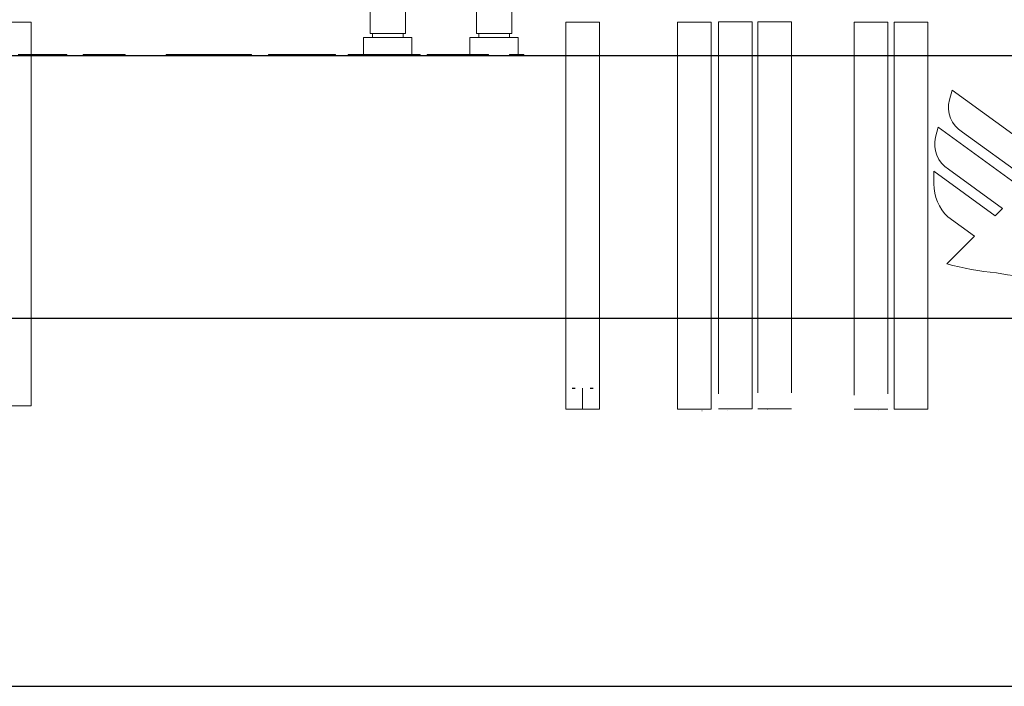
# Model space of a CAD drawing. Header units: millimetres. Extents: x -21756 to -17416, y -600 to 2500.
# Tile 3 of 23: x -19807 to -18870, y -600 to 34. Entities that reach past the tile are written whole.
import ezdxf

# ---------------------------------------------------------------- set-up
doc = ezdxf.new("R2010")
doc.units = ezdxf.units.MM
for name, color, linetype, lineweight in [('A-DETL-THIN', 151, 'Continuous', 25), ('A-FLOR', 192, 'Continuous', 25), ('A-GENM', 13, 'Continuous', 18), ('A-WALL', 113, 'Continuous', 25), ('G-IMPT', 8, 'Continuous', 18), ('I-FURN', 30, 'Continuous', 18), ('M-EQPM', 50, 'Continuous', 18), ('P-PIPE', 3, 'Continuous', 18), ('P-PIPE-CNTR', 3, 'Continuous', 18)]:
    doc.layers.add(name, color=color, linetype=linetype, lineweight=lineweight)

# ---------------------------------------------------------------- blocks, each defined once
blk = doc.blocks.new('Logo_Geometry_SD_3Dx10- - Sol-1137757-Elévation Sud')
at = {"layer": 'M-EQPM'}
for p, q in [((-19786.84, 1), (-19808.52, 1)), ((-19766.13, 1), (-19786.84, 1)), ((-19766.13, 1), (-19763.19, 1)), ((-19766.13, 0), (-19766.13, 1)), ((-19762.12, 1), (-19763.19, 1)), ((-19763.19, 0), (-19763.19, 1)), ((-19762.12, 0), (-19762.12, 1)), ((-19746.63, 1), (-19733.02, 1)), ((-19746.63, 0), (-19746.63, 1)), ((-19733.02, 1), (-19714.4, 1)), ((-19733.02, 0), (-19733.02, 1)), ((-19714.4, 1), (-19706.59, 1)), ((-19706.59, 0), (-19706.59, 1)), ((-19667.69, 1), (-19634.91, 1)), ((-19667.69, 1), (-19667.69, 0)), ((-19586.48, 1), (-19634.91, 1)), ((-19586.48, 0), (-19586.48, 1)), ((-19570.05, 1), (-19570.05, 0)), ((-19563.85, 1), (-19570.05, 1)), ((-19518.49, 1), (-19563.85, 1)), ((-19563.85, 0), (-19563.85, 1)), ((-19518.49, 1), (-19506.44, 1)), ((-19518.49, 0), (-19518.49, 1)), ((-19506.44, 0), (-19506.44, 1)), ((-19494.53, 1), (-19466.66, 1)), ((-19494.53, 0), (-19494.53, 1)), ((-19466.66, 1), (-19453.69, 1)), ((-19466.66, 0), (-19466.66, 1)), ((-19453.69, 1), (-19425.83, 1)), ((-19453.69, 1), (-19453.69, 0)), ((-19425.83, 0), (-19425.83, 1)), ((-19419.32, 1), (-19419.32, 0)), ((-19403.69, 1), (-19419.32, 1)), ((-19388.75, 1), (-19403.69, 1)), ((-19372.79, 1), (-19388.75, 1)), ((-19372.79, 1), (-19360.74, 1)), ((-19372.79, 0), (-19372.79, 1)), ((-19360.74, 1), (-19360.74, 0)), ((-19340.76, 1), (-19327.15, 1)), ((-19340.76, 0), (-19340.76, 1)), ((-19327.15, 0), (-19327.15, 1))]:
    blk.add_line(p, q, dxfattribs=at)
blk = doc.blocks.new('Logo_Geometry_SD_3Dx10- - Mur_horizontal-V1-Elévation Sud')
at = {"layer": 'M-EQPM'}
for p, q in [((-18919.67, -32.9), (-18922.17, -42.22)), ((-18826.6, -100.52), (-18919.67, -32.9)), ((-18932.81, -68.24), (-18935.31, -77.57)), ((-18852.6, -126.52), (-18932.81, -68.24)), ((-18909.83, -72.75), (-18845.54, -119.46)), ((-18937.04, -109.96), (-18937.04, -122.05)), ((-18878.54, -152.46), (-18937.04, -109.96)), ((-18922.98, -108.09), (-18871.54, -145.46)), ((-18871.54, -145.46), (-18878.54, -152.46)), ((-18923.74, -153.38), (-18898.29, -171.87)), ((-18898.29, -171.87), (-18924.67, -198.25))]:
    blk.add_line(p, q, dxfattribs=at)
for centre, radius, start, end in [((-18895.74, -49.3), 27.35, 165, 239), ((-18908.89, -84.64), 27.35, 165, 239), ((-18893.47, -122.05), 43.56, 180, 226), ((-18845.5, 102.12), 310.63, 255.23506, 264.0981), ((-18849.44, -66.5), 143.12, 258.71767, 292.6291)]:
    blk.add_arc(centre, radius, start, end, dxfattribs=at)
blk = doc.blocks.new('Kitchen_Cabinets_FINSA_Pro-Oven-Larder-unit-rd4d_Blanc - Height - _2000 mm_-1376609-Elévation Sud')
at = {"layer": 'G-IMPT'}
for p, q in [((-19473.4, 119), (-19473.4, 21)), ((-19473.4, 119), (-19473.4, 21)), ((-19439.9, 21), (-19439.9, 119)), ((-19439.9, 21), (-19439.9, 119)), ((-19471.14, 21), (-19471.14, 17)), ((-19471.14, 21), (-19471.14, 20)), ((-19471.14, 18.95), (-19471.14, 17)), ((-19442.16, 17), (-19442.16, 21)), ((-19442.16, 20), (-19442.16, 21)), ((-19442.16, 17), (-19442.16, 18.95)), ((-19479.65, 17), (-19479.65, 1)), ((-19479.65, 11.62), (-19479.65, 1)), ((-19433.65, 1), (-19433.65, 17)), ((-19433.65, 1), (-19433.65, 11.62))]:
    blk.add_line(p, q, dxfattribs=at)
at = {"layer": 'I-FURN'}
for p, q in [((-19456.85, 21), (-19473.4, 21)), ((-19456.85, 21), (-19439.9, 21)), ((-19479.64, 17), (-19478.27, 17)), ((-19433.65, 17), (-19478.27, 17))]:
    blk.add_line(p, q, dxfattribs=at)
blk = doc.blocks.new('Kitchen_Cabinets_FINSA_Pro-Base-Sink-unit-1200-blanc - Opening Type - _Two hinged doors_ Height - _800 mm_-1380536-Elévation Sud')
at = {"layer": 'G-IMPT'}
for p, q in [((-19372.24, 119), (-19372.24, 21)), ((-19372.24, 119), (-19372.24, 21)), ((-19338.74, 21), (-19338.74, 119)), ((-19338.74, 21), (-19338.74, 119)), ((-19369.99, 21), (-19369.99, 17)), ((-19369.99, 21), (-19369.99, 17)), ((-19341, 17), (-19341, 21)), ((-19341, 17), (-19341, 20)), ((-19378.49, 17), (-19378.49, 1)), ((-19378.49, 17), (-19378.49, 1)), ((-19332.49, 1), (-19332.49, 17)), ((-19332.49, 1), (-19332.49, 17))]:
    blk.add_line(p, q, dxfattribs=at)
at = {"layer": 'I-FURN'}
for p, q in [((-19372.24, 21), (-19372.14, 21)), ((-19372.24, 21), (-19357.34, 21)), ((-19338.74, 21), (-19357.34, 21)), ((-19338.74, 21), (-19338.84, 21)), ((-19378.21, 17), (-19378.49, 17)), ((-19334.99, 17), (-19378.49, 17)), ((-19334.99, 17), (-19332.49, 17)), ((-19332.77, 17), (-19332.49, 17))]:
    blk.add_line(p, q, dxfattribs=at)

msp = doc.modelspace()

# ---------------------------------------------------------------- linework, layer by layer
at = {"layer": 'A-DETL-THIN', "color": 170}
for p, q in [((-19281.25, -316.5), (-19278.32, -316.5)), ((-19264.18, -316.5), (-19261.25, -316.5))]:
    msp.add_line(p, q, dxfattribs=at)
at = {"layer": 'A-FLOR'}
for p, q in [((-20615.54, 0), (-17616.54, 0)), ((-17616.54, -250), (-20615.54, -250))]:
    msp.add_line(p, q, dxfattribs=at)
at = {"layer": 'A-WALL'}
msp.add_line((-20816.54, -600), (-17415.54, -600), dxfattribs=at)
at = {"layer": 'P-PIPE'}
for p, q in [((-19796.17, 31.65), (-19896.17, 31.65)), ((-19796.17, -333.35), (-19796.17, 31.65)), ((-19287.25, 31.65), (-19287.25, -336.5)), ((-19255.25, 31.65), (-19287.25, 31.65)), ((-19255.25, -336.5), (-19255.25, 31.65)), ((-19180.89, 31.65), (-19180.89, -336.5)), ((-19148.89, 31.65), (-19180.89, 31.65)), ((-19148.89, -336.5), (-19148.89, 31.65)), ((-19142.03, 32.15), (-19142.03, -321.71)), ((-19110.03, 32.15), (-19142.03, 32.15)), ((-19110.03, -336), (-19110.03, 32.15)), ((-19104.54, 32.15), (-19104.54, -320.87)), ((-19072.54, 32.15), (-19104.54, 32.15)), ((-19072.54, -320.87), (-19072.54, 32.15)), ((-19012.89, 31.65), (-19012.89, -322.99)), ((-18980.89, 31.65), (-19012.89, 31.65)), ((-18980.89, -321.94), (-18980.89, 31.65)), ((-18974.86, 31.65), (-18974.86, -336.5)), ((-18942.86, 31.65), (-18974.86, 31.65)), ((-18942.86, -336.5), (-18942.86, 31.65)), ((-19896.17, -333.35), (-19796.17, -333.35)), ((-19287.25, -336.5), (-19255.25, -336.5)), ((-19180.89, -336.5), (-19148.89, -336.5)), ((-19142.03, -336), (-19110.03, -336)), ((-19104.54, -336), (-19072.54, -336)), ((-19012.89, -336.5), (-18980.89, -336.5)), ((-18974.86, -336.5), (-18942.86, -336.5))]:
    msp.add_line(p, q, dxfattribs=at)
at = {"layer": 'P-PIPE', "color": 5}
for p, q in [((-19095.54, -336.5), (-19095.3, -336.5)), ((-19081.78, -336.5), (-19081.54, -336.5)), ((-19157.78, -338.1), (-19157.54, -338.1)), ((-19133.54, -338.1), (-19133.3, -338.1))]:
    msp.add_line(p, q, dxfattribs=at)
at = {"layer": 'P-PIPE', "color": 1}
msp.add_line((-18989.78, -338.1), (-18989.54, -338.1), dxfattribs=at)
at = {"layer": 'P-PIPE-CNTR'}
msp.add_line((-19271.25, -316.5), (-19271.25, -336.5), dxfattribs=at)

# ---------------------------------------------------------------- block references
at = {"layer": 'A-GENM'}
for name in ['Logo_Geometry_SD_3Dx10- - Sol-1137757-Elévation Sud', 'Logo_Geometry_SD_3Dx10- - Mur_horizontal-V1-Elévation Sud']:
    msp.add_blockref(name, (0, 0), dxfattribs=at)
at = {"layer": 'I-FURN'}
for name in ['Kitchen_Cabinets_FINSA_Pro-Oven-Larder-unit-rd4d_Blanc - Height - _2000 mm_-1376609-Elévation Sud', 'Kitchen_Cabinets_FINSA_Pro-Base-Sink-unit-1200-blanc - Opening Type - _Two hinged doors_ Height - _800 mm_-1380536-Elévation Sud']:
    msp.add_blockref(name, (0, 0), dxfattribs=at)

doc.saveas('drawing.dxf')
